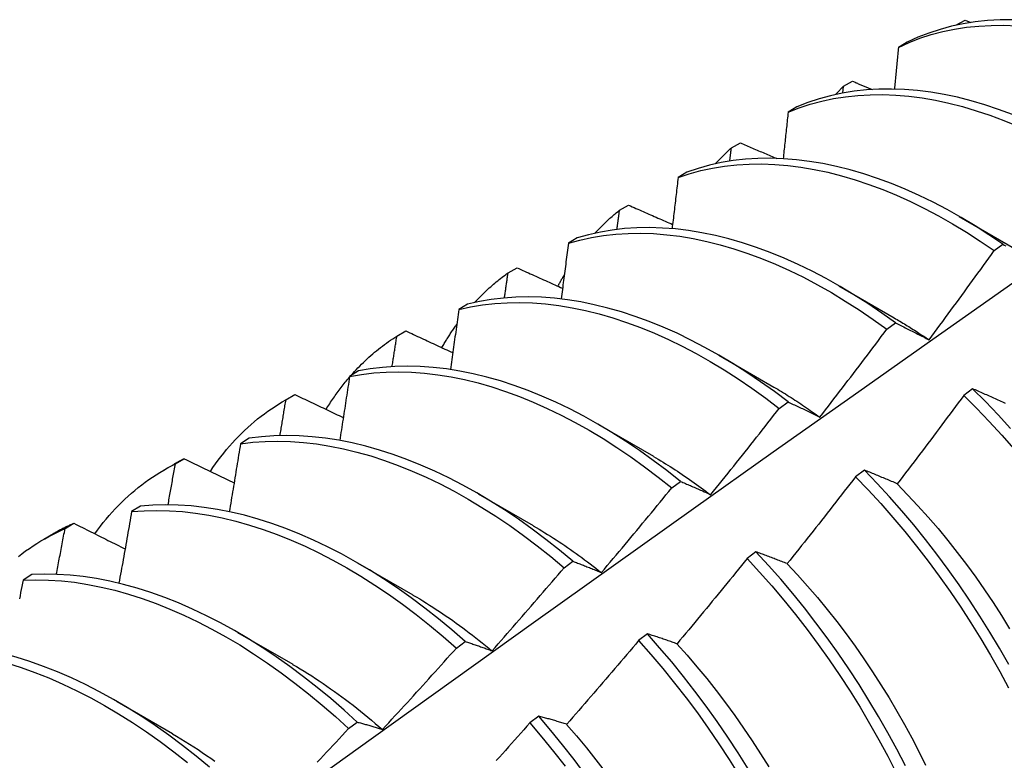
# Model space of a CAD drawing. Header units: inches. Extents: x 23 to 609, y 66 to 286.
# Tile 140 of 178: x 565.402 to 565.687, y 229.36 to 229.574. Entities that reach past the tile are written whole.
import ezdxf

# ---------------------------------------------------------------- set-up
doc = ezdxf.new("R2010")
doc.units = ezdxf.units.IN
doc.header["$MEASUREMENT"] = 0
doc.layers.add('Visible Edges(ANSI)', color=7, linetype='Continuous', lineweight=25)

msp = doc.modelspace()

# ---------------------------------------------------------------- linework, layer by layer
at = {"layer": 'Visible Edges(ANSI)'}
for p, q in [((565.67316, 229.57254), (565.67323, 229.57261)), ((565.67322, 229.57255), (565.67323, 229.57261)), ((565.67323, 229.57261), (565.67586, 229.57403)), ((565.67586, 229.57403), (565.67756, 229.57335)), ((565.65915, 229.56765), (565.65657, 229.56614)), ((565.64047, 229.55293), (565.64069, 229.5549)), ((565.64069, 229.5549), (565.64332, 229.55634)), ((565.62724, 229.54894), (565.62467, 229.54742)), ((565.60825, 229.53706), (565.61087, 229.53851)), ((565.59541, 229.53008), (565.59284, 229.52855)), ((565.5759, 229.51908), (565.57851, 229.52054)), ((565.67419, 229.51726), (565.69014, 229.50803)), ((565.56365, 229.51107), (565.56109, 229.50952)), ((565.68427, 229.50738), (565.68677, 229.50921)), ((565.54365, 229.50096), (565.54625, 229.50243)), ((565.63939, 229.49722), (565.65534, 229.48799)), ((565.53196, 229.4919), (565.52941, 229.49035)), ((565.51148, 229.48269), (565.51408, 229.48417)), ((565.65321, 229.48464), (565.65572, 229.48648)), ((565.60459, 229.47718), (565.62054, 229.46795)), ((565.50035, 229.47259), (565.49779, 229.47102)), ((565.67803, 229.46744), (565.6755, 229.46554)), ((565.47893, 229.46401), (565.48174, 229.46563)), ((565.4794, 229.46428), (565.48199, 229.46577)), ((565.48199, 229.46577), (565.48174, 229.46563)), ((565.62213, 229.46178), (565.62464, 229.46363)), ((565.56979, 229.45714), (565.58574, 229.44791)), ((565.46879, 229.45312), (565.46625, 229.45154)), ((565.44741, 229.44572), (565.44999, 229.44723)), ((565.44413, 229.44397), (565.44694, 229.44559)), ((565.64673, 229.44392), (565.64419, 229.44201)), ((565.59102, 229.4388), (565.59354, 229.44066)), ((565.53499, 229.4371), (565.55094, 229.42787)), ((565.4373, 229.4335), (565.43476, 229.43191)), ((565.41549, 229.42702), (565.41807, 229.42854)), ((565.40933, 229.42393), (565.41214, 229.42555)), ((565.61537, 229.42029), (565.61284, 229.41838)), ((565.50019, 229.41706), (565.51614, 229.40783)), ((565.55989, 229.4157), (565.5624, 229.41757)), ((565.40587, 229.41373), (565.40333, 229.41212)), ((565.4654, 229.39702), (565.48135, 229.38779)), ((565.58397, 229.39658), (565.58143, 229.39466)), ((565.52871, 229.39249), (565.53123, 229.39437)), ((565.4306, 229.37698), (565.44655, 229.36776)), ((565.55251, 229.37278), (565.54996, 229.37085)), ((565.4975, 229.36918), (565.50003, 229.37107))]:
    msp.add_line(p, q, dxfattribs=at)
at = {"layer": 'Visible Edges(ANSI)', "flags": 128}
for points in [[(565.65657, 229.56614), (565.65965, 229.56754), (565.66282, 229.56876), (565.66607, 229.56982), (565.6694, 229.5707), (565.6728, 229.57141), (565.67628, 229.57195), (565.67983, 229.57231), (565.68344, 229.5725), (565.68711, 229.57252), (565.69084, 229.57236)], [(565.68964, 229.57415), (565.68598, 229.57412), (565.68237, 229.57391), (565.67883, 229.57353), (565.67536, 229.57298), (565.67195, 229.57226), (565.66863, 229.57136), (565.66539, 229.57029), (565.66223, 229.56906), (565.65915, 229.56765)], [(565.65657, 229.56614), (565.65653, 229.56564), (565.65648, 229.56514), (565.65643, 229.56464), (565.65638, 229.56414), (565.65634, 229.56364), (565.65629, 229.56314), (565.65624, 229.56263), (565.65619, 229.56213), (565.65615, 229.56163), (565.6561, 229.56113), (565.65605, 229.56063), (565.656, 229.56013), (565.65595, 229.55962), (565.65591, 229.55912), (565.65586, 229.55862), (565.65581, 229.55812), (565.65576, 229.55761), (565.65571, 229.55711), (565.65566, 229.55661), (565.65561, 229.55611), (565.65557, 229.5556), (565.65552, 229.5551), (565.65547, 229.5546), (565.65542, 229.5541)], [(565.63836, 229.5525), (565.63846, 229.5526), (565.63855, 229.5527), (565.63865, 229.55281), (565.63874, 229.55291), (565.63884, 229.55301), (565.63893, 229.55311), (565.63903, 229.55321), (565.63913, 229.55331), (565.63922, 229.55342), (565.63932, 229.55352), (565.63942, 229.55362), (565.63951, 229.55372), (565.63961, 229.55382), (565.63971, 229.55392), (565.63981, 229.55402), (565.6399, 229.55412), (565.64, 229.55422), (565.6401, 229.55431), (565.6402, 229.55441), (565.6403, 229.55451), (565.64039, 229.55461), (565.64049, 229.55471), (565.64059, 229.55481), (565.64069, 229.5549)], [(565.64332, 229.55634), (565.64355, 229.55624), (565.64379, 229.55614), (565.64403, 229.55604), (565.64427, 229.55594), (565.6445, 229.55585), (565.64474, 229.55575), (565.64498, 229.55565), (565.64522, 229.55555), (565.64546, 229.55545), (565.64569, 229.55535), (565.64593, 229.55525), (565.64617, 229.55516), (565.64641, 229.55506), (565.64664, 229.55496), (565.64688, 229.55486), (565.64712, 229.55476), (565.64736, 229.55466), (565.6476, 229.55457), (565.64784, 229.55447), (565.64807, 229.55437), (565.64831, 229.55427), (565.64855, 229.55417), (565.64879, 229.55407), (565.64903, 229.55398)], [(565.62467, 229.54742), (565.62783, 229.54865), (565.63107, 229.54972), (565.6344, 229.55061), (565.6378, 229.55133), (565.64128, 229.55188), (565.64482, 229.55226), (565.64843, 229.55246), (565.65209, 229.55249), (565.65582, 229.55234), (565.65959, 229.55202), (565.66341, 229.55153), (565.66728, 229.55086), (565.67118, 229.55002), (565.67511, 229.54902), (565.67908, 229.54784), (565.68307, 229.5465), (565.68708, 229.54499), (565.6911, 229.54332)], [(565.68958, 229.54673), (565.68558, 229.54823), (565.68159, 229.54956), (565.67762, 229.55072), (565.67369, 229.55171), (565.66979, 229.55254), (565.66593, 229.55319), (565.66211, 229.55367), (565.65834, 229.55398), (565.65462, 229.55411), (565.65096, 229.55407), (565.64736, 229.55385), (565.64382, 229.55347), (565.64035, 229.5529), (565.63696, 229.55217), (565.63364, 229.55126), (565.6304, 229.55019), (565.62724, 229.54894)], [(565.62467, 229.54742), (565.62461, 229.54686), (565.62455, 229.5463), (565.62449, 229.54574), (565.62443, 229.54518), (565.62437, 229.54462), (565.62432, 229.54406), (565.62426, 229.5435), (565.6242, 229.54294), (565.62414, 229.54238), (565.62408, 229.54182), (565.62402, 229.54126), (565.62396, 229.54069), (565.6239, 229.54013), (565.62384, 229.53957), (565.62378, 229.53901), (565.62372, 229.53845), (565.62366, 229.53789), (565.6236, 229.53733), (565.62354, 229.53676), (565.62348, 229.5362), (565.62342, 229.53564), (565.62336, 229.53508), (565.62329, 229.53452), (565.62323, 229.53395)], [(565.61087, 229.53851), (565.6113, 229.53832), (565.61174, 229.53813), (565.61218, 229.53795), (565.61261, 229.53776), (565.61305, 229.53757), (565.61349, 229.53739), (565.61392, 229.5372), (565.61436, 229.53701), (565.6148, 229.53683), (565.61523, 229.53664), (565.61567, 229.53646), (565.61611, 229.53627), (565.61655, 229.53608), (565.61698, 229.5359), (565.61742, 229.53571), (565.61786, 229.53552), (565.6183, 229.53534), (565.61873, 229.53515), (565.61917, 229.53497), (565.61961, 229.53478), (565.62005, 229.53459), (565.62049, 229.53441), (565.62093, 229.53422), (565.62136, 229.53404)], [(565.60356, 229.53246), (565.60375, 229.53266), (565.60394, 229.53286), (565.60413, 229.53306), (565.60432, 229.53326), (565.60451, 229.53346), (565.6047, 229.53366), (565.60489, 229.53386), (565.60508, 229.53405), (565.60527, 229.53425), (565.60547, 229.53444), (565.60566, 229.53464), (565.60586, 229.53483), (565.60605, 229.53502), (565.60625, 229.53521), (565.60645, 229.5354), (565.60664, 229.53559), (565.60684, 229.53578), (565.60704, 229.53596), (565.60724, 229.53615), (565.60744, 229.53633), (565.60764, 229.53652), (565.60785, 229.5367), (565.60805, 229.53688), (565.60825, 229.53706)], [(565.60779, 229.53325), (565.60781, 229.53341), (565.60783, 229.53357), (565.60785, 229.53373), (565.60787, 229.53388), (565.60789, 229.53404), (565.60791, 229.5342), (565.60792, 229.53436), (565.60794, 229.53452), (565.60796, 229.53468), (565.60798, 229.53484), (565.608, 229.535), (565.60802, 229.53515), (565.60804, 229.53531), (565.60806, 229.53547), (565.60808, 229.53563), (565.6081, 229.53579), (565.60812, 229.53595), (565.60814, 229.53611), (565.60816, 229.53627), (565.60817, 229.53643), (565.60819, 229.53658), (565.60821, 229.53674), (565.60823, 229.5369), (565.60825, 229.53706)], [(565.59284, 229.52855), (565.59608, 229.52962), (565.5994, 229.53053), (565.6028, 229.53126), (565.60627, 229.53182), (565.60981, 229.5322), (565.61341, 229.53241), (565.61707, 229.53245), (565.62079, 229.53231), (565.62457, 229.532), (565.62838, 229.53152), (565.63225, 229.53087), (565.63615, 229.53004), (565.64008, 229.52904), (565.64404, 229.52788), (565.64803, 229.52654), (565.65204, 229.52505), (565.65606, 229.52338), (565.6601, 229.52156), (565.66414, 229.51958), (565.66818, 229.51744), (565.67222, 229.51515), (565.67625, 229.5127), (565.68027, 229.51011), (565.68427, 229.50738)], [(565.68677, 229.50921), (565.68277, 229.51193), (565.67875, 229.51451), (565.67472, 229.51695), (565.67069, 229.51923), (565.66664, 229.52135), (565.6626, 229.52332), (565.65857, 229.52514), (565.65455, 229.52678), (565.65054, 229.52827), (565.64655, 229.52959), (565.64259, 229.53074), (565.63866, 229.53173), (565.63476, 229.53254), (565.6309, 229.53318), (565.62709, 229.53365), (565.62332, 229.53395), (565.61961, 229.53407), (565.61595, 229.53402), (565.61235, 229.5338), (565.60882, 229.5334), (565.60535, 229.53283), (565.60196, 229.53208), (565.59864, 229.53117), (565.59541, 229.53008)], [(565.59284, 229.52855), (565.59277, 229.52793), (565.5927, 229.52731), (565.59263, 229.5267), (565.59256, 229.52608), (565.59248, 229.52546), (565.59241, 229.52485), (565.59234, 229.52423), (565.59227, 229.52361), (565.5922, 229.523), (565.59212, 229.52238), (565.59205, 229.52176), (565.59198, 229.52114), (565.59191, 229.52053), (565.59183, 229.51991), (565.59176, 229.51929), (565.59169, 229.51867), (565.59161, 229.51806), (565.59154, 229.51744), (565.59147, 229.51682), (565.59139, 229.5162), (565.59132, 229.51558), (565.59125, 229.51496), (565.59117, 229.51434), (565.5911, 229.51373)], [(565.56876, 229.51242), (565.56904, 229.51272), (565.56933, 229.51302), (565.56961, 229.51332), (565.56989, 229.51362), (565.57018, 229.51391), (565.57047, 229.5142), (565.57076, 229.51449), (565.57105, 229.51478), (565.57134, 229.51506), (565.57163, 229.51535), (565.57193, 229.51563), (565.57223, 229.51591), (565.57252, 229.51618), (565.57282, 229.51646), (565.57312, 229.51673), (565.57343, 229.517), (565.57373, 229.51727), (565.57404, 229.51753), (565.57435, 229.5178), (565.57465, 229.51806), (565.57496, 229.51832), (565.57528, 229.51857), (565.57559, 229.51883), (565.5759, 229.51908)], [(565.57517, 229.51351), (565.5752, 229.51374), (565.57523, 229.51397), (565.57526, 229.51421), (565.57529, 229.51444), (565.57532, 229.51467), (565.57536, 229.5149), (565.57539, 229.51513), (565.57542, 229.51537), (565.57545, 229.5156), (565.57548, 229.51583), (565.57551, 229.51606), (565.57554, 229.5163), (565.57557, 229.51653), (565.5756, 229.51676), (565.57563, 229.51699), (565.57566, 229.51722), (565.57569, 229.51746), (565.57572, 229.51769), (565.57575, 229.51792), (565.57578, 229.51815), (565.57581, 229.51838), (565.57584, 229.51861), (565.57587, 229.51885), (565.5759, 229.51908)], [(565.57851, 229.52054), (565.57904, 229.5203), (565.57957, 229.52007), (565.5801, 229.51984), (565.58063, 229.5196), (565.58116, 229.51937), (565.58169, 229.51914), (565.58222, 229.51891), (565.58275, 229.51867), (565.58328, 229.51844), (565.58381, 229.51821), (565.58434, 229.51797), (565.58487, 229.51774), (565.5854, 229.51751), (565.58593, 229.51728), (565.58646, 229.51704), (565.58699, 229.51681), (565.58752, 229.51658), (565.58805, 229.51635), (565.58859, 229.51612), (565.58912, 229.51588), (565.58965, 229.51565), (565.59018, 229.51542), (565.59071, 229.51519), (565.59125, 229.51495)], [(565.56109, 229.50952), (565.5644, 229.51044), (565.5678, 229.51118), (565.57126, 229.51175), (565.5748, 229.51214), (565.5784, 229.51237), (565.58206, 229.51241), (565.58577, 229.51229), (565.58954, 229.51199), (565.59336, 229.51152), (565.59722, 229.51087), (565.60112, 229.51005), (565.60505, 229.50907), (565.60901, 229.50791), (565.613, 229.50659), (565.617, 229.5051), (565.62103, 229.50345), (565.62506, 229.50163), (565.6291, 229.49966), (565.63314, 229.49753), (565.63718, 229.49525), (565.64121, 229.49281), (565.64523, 229.49023), (565.64923, 229.48751), (565.65321, 229.48464)], [(565.65572, 229.48648), (565.65174, 229.48934), (565.64774, 229.49205), (565.64372, 229.49462), (565.63969, 229.49705), (565.63565, 229.49932), (565.6316, 229.50144), (565.62757, 229.5034), (565.62353, 229.5052), (565.61951, 229.50684), (565.6155, 229.50831), (565.61152, 229.50962), (565.60756, 229.51077), (565.60363, 229.51174), (565.59973, 229.51254), (565.59588, 229.51318), (565.59207, 229.51364), (565.5883, 229.51392), (565.58459, 229.51404), (565.58093, 229.51397), (565.57734, 229.51374), (565.57381, 229.51333), (565.57035, 229.51275), (565.56696, 229.51199), (565.56365, 229.51107)], [(565.56109, 229.50952), (565.561, 229.50885), (565.56092, 229.50818), (565.56083, 229.50751), (565.56075, 229.50684), (565.56066, 229.50617), (565.56058, 229.5055), (565.56049, 229.50483), (565.56041, 229.50416), (565.56032, 229.50349), (565.56023, 229.50282), (565.56015, 229.50215), (565.56006, 229.50148), (565.55997, 229.5008), (565.55989, 229.50013), (565.5598, 229.49946), (565.55971, 229.49879), (565.55963, 229.49812), (565.55954, 229.49744), (565.55945, 229.49677), (565.55936, 229.4961), (565.55927, 229.49543), (565.55919, 229.49475), (565.5591, 229.49408), (565.55901, 229.49341)], [(565.66543, 229.48159), (565.66623, 229.48265), (565.66702, 229.48372), (565.66782, 229.48479), (565.66861, 229.48586), (565.6694, 229.48693), (565.67019, 229.488), (565.67098, 229.48907), (565.67177, 229.49014), (565.67255, 229.49121), (565.67334, 229.49229), (565.67413, 229.49336), (565.67491, 229.49444), (565.6757, 229.49551), (565.67648, 229.49659), (565.67726, 229.49766), (565.67804, 229.49874), (565.67882, 229.49982), (565.6796, 229.5009), (565.68038, 229.50197), (565.68116, 229.50305), (565.68194, 229.50413), (565.68272, 229.50521), (565.68349, 229.5063), (565.68427, 229.50738)], [(565.68677, 229.50921), (565.68719, 229.509), (565.68761, 229.50878)], [(565.53397, 229.49238), (565.53434, 229.49278), (565.53471, 229.49318), (565.53509, 229.49357), (565.53547, 229.49396), (565.53586, 229.49435), (565.53624, 229.49473), (565.53663, 229.49511), (565.53702, 229.49549), (565.53742, 229.49586), (565.53782, 229.49623), (565.53821, 229.49659), (565.53862, 229.49695), (565.53902, 229.49731), (565.53943, 229.49766), (565.53984, 229.498), (565.54025, 229.49835), (565.54067, 229.49869), (565.54109, 229.49902), (565.54151, 229.49936), (565.54193, 229.49968), (565.54236, 229.50001), (565.54279, 229.50033), (565.54322, 229.50064), (565.54365, 229.50096)], [(565.54261, 229.49371), (565.54266, 229.49401), (565.5427, 229.49431), (565.54274, 229.49461), (565.54279, 229.49492), (565.54283, 229.49522), (565.54287, 229.49552), (565.54292, 229.49582), (565.54296, 229.49612), (565.543, 229.49643), (565.54305, 229.49673), (565.54309, 229.49703), (565.54313, 229.49733), (565.54318, 229.49764), (565.54322, 229.49794), (565.54326, 229.49824), (565.54331, 229.49854), (565.54335, 229.49884), (565.54339, 229.49915), (565.54344, 229.49945), (565.54348, 229.49975), (565.54352, 229.50005), (565.54356, 229.50035), (565.54361, 229.50065), (565.54365, 229.50096)], [(565.54625, 229.50243), (565.5468, 229.50218), (565.54735, 229.50193), (565.54789, 229.50168), (565.54844, 229.50143), (565.54899, 229.50119), (565.54953, 229.50094), (565.55008, 229.50069), (565.55063, 229.50044), (565.55118, 229.5002), (565.55172, 229.49995), (565.55227, 229.4997), (565.55282, 229.49945), (565.55337, 229.49921), (565.55392, 229.49896), (565.55447, 229.49871), (565.55502, 229.49847), (565.55556, 229.49822), (565.55611, 229.49797), (565.55666, 229.49772), (565.55721, 229.49748), (565.55776, 229.49723), (565.55831, 229.49698), (565.55886, 229.49674), (565.55941, 229.49649)], [(565.24845, 229.1811), (565.27187, 229.19817), (565.29527, 229.21521), (565.31864, 229.23221), (565.34198, 229.24917), (565.36529, 229.26609), (565.38858, 229.28297), (565.41185, 229.2998), (565.4351, 229.31659), (565.45832, 229.33334), (565.48152, 229.35003), (565.5047, 229.36669), (565.52787, 229.38329), (565.55102, 229.39984), (565.57416, 229.41634), (565.59728, 229.43279), (565.62039, 229.44919), (565.64349, 229.46553), (565.66657, 229.48182), (565.68965, 229.49805)], [(565.55808, 229.49709), (565.55815, 229.49723), (565.55823, 229.49737), (565.5583, 229.49751), (565.55838, 229.49765), (565.55845, 229.49779), (565.55853, 229.49793), (565.5586, 229.49807), (565.55868, 229.49821), (565.55876, 229.49835), (565.55883, 229.49849), (565.55891, 229.49863), (565.55898, 229.49876), (565.55906, 229.4989), (565.55914, 229.49904), (565.55922, 229.49918), (565.55929, 229.49931), (565.55937, 229.49945), (565.55945, 229.49959), (565.55953, 229.49972), (565.55961, 229.49986), (565.55968, 229.5), (565.55976, 229.50013), (565.55984, 229.50027), (565.55992, 229.5004)], [(565.52941, 229.49035), (565.5328, 229.4911), (565.53626, 229.49168), (565.53979, 229.49209), (565.54338, 229.49232), (565.54704, 229.49238), (565.55075, 229.49226), (565.55452, 229.49197), (565.55833, 229.49151), (565.56219, 229.49087), (565.56608, 229.49007), (565.57001, 229.48909), (565.57397, 229.48795), (565.57796, 229.48663), (565.58197, 229.48515), (565.58599, 229.48351), (565.59002, 229.48171), (565.59406, 229.47974), (565.5981, 229.47762), (565.60214, 229.47535), (565.60617, 229.47292), (565.61019, 229.47035), (565.6142, 229.46763), (565.61818, 229.46477), (565.62213, 229.46178)], [(565.62464, 229.46363), (565.62069, 229.46661), (565.6167, 229.46946), (565.6127, 229.47217), (565.60868, 229.47473), (565.60465, 229.47715), (565.60061, 229.47941), (565.59657, 229.48152), (565.59253, 229.48347), (565.58849, 229.48526), (565.58447, 229.48689), (565.58047, 229.48836), (565.57648, 229.48966), (565.57253, 229.49079), (565.5686, 229.49175), (565.56471, 229.49255), (565.56085, 229.49317), (565.55704, 229.49362), (565.55328, 229.49389), (565.54957, 229.494), (565.54592, 229.49393), (565.54233, 229.49368), (565.5388, 229.49326), (565.53535, 229.49267), (565.53196, 229.4919)], [(565.52941, 229.49035), (565.52931, 229.48963), (565.52921, 229.48891), (565.52911, 229.48818), (565.52901, 229.48746), (565.52891, 229.48674), (565.52881, 229.48602), (565.52871, 229.4853), (565.52861, 229.48457), (565.5285, 229.48385), (565.5284, 229.48313), (565.5283, 229.48241), (565.5282, 229.48168), (565.5281, 229.48096), (565.528, 229.48024), (565.52789, 229.47951), (565.52779, 229.47879), (565.52769, 229.47807), (565.52759, 229.47734), (565.52748, 229.47662), (565.52738, 229.4759), (565.52728, 229.47517), (565.52717, 229.47445), (565.52707, 229.47372), (565.52696, 229.473)], [(565.65534, 229.48794), (565.65577, 229.4877), (565.65619, 229.48745), (565.65661, 229.48721), (565.65703, 229.48696), (565.65746, 229.4867), (565.65788, 229.48645), (565.6583, 229.4862), (565.65872, 229.48594), (565.65914, 229.48568), (565.65956, 229.48542), (565.65998, 229.48515), (565.6604, 229.48489), (565.66083, 229.48462), (565.66125, 229.48435), (565.66167, 229.48408), (565.66209, 229.48381), (565.66251, 229.48354), (565.66292, 229.48326), (565.66334, 229.48298), (565.66376, 229.4827), (565.66418, 229.48242), (565.6646, 229.48214), (565.66502, 229.48186), (565.66544, 229.48157)], [(565.51408, 229.48417), (565.51464, 229.48391), (565.51521, 229.48365), (565.51577, 229.48338), (565.51634, 229.48312), (565.5169, 229.48286), (565.51746, 229.4826), (565.51803, 229.48233), (565.51859, 229.48207), (565.51916, 229.48181), (565.51973, 229.48155), (565.52029, 229.48129), (565.52086, 229.48102), (565.52142, 229.48076), (565.52199, 229.4805), (565.52256, 229.48024), (565.52312, 229.47997), (565.52369, 229.47971), (565.52426, 229.47945), (565.52482, 229.47919), (565.52539, 229.47893), (565.52596, 229.47866), (565.52653, 229.4784), (565.52709, 229.47814), (565.52766, 229.47788)], [(565.52452, 229.47933), (565.52469, 229.47962), (565.52486, 229.47991), (565.52503, 229.4802), (565.5252, 229.48049), (565.52537, 229.48078), (565.52554, 229.48107), (565.52571, 229.48135), (565.52589, 229.48164), (565.52606, 229.48192), (565.52624, 229.4822), (565.52642, 229.48248), (565.52659, 229.48276), (565.52677, 229.48304), (565.52695, 229.48332), (565.52713, 229.4836), (565.52732, 229.48387), (565.5275, 229.48415), (565.52768, 229.48442), (565.52787, 229.48469), (565.52805, 229.48496), (565.52824, 229.48523), (565.52843, 229.4855), (565.52862, 229.48576), (565.52881, 229.48603)], [(565.63386, 229.45926), (565.63468, 229.46031), (565.63549, 229.46136), (565.63631, 229.46241), (565.63712, 229.46346), (565.63793, 229.46452), (565.63874, 229.46557), (565.63956, 229.46662), (565.64037, 229.46768), (565.64117, 229.46873), (565.64198, 229.46979), (565.64279, 229.47084), (565.6436, 229.4719), (565.6444, 229.47296), (565.64521, 229.47402), (565.64601, 229.47508), (565.64681, 229.47614), (565.64762, 229.4772), (565.64842, 229.47826), (565.64922, 229.47932), (565.65002, 229.48038), (565.65082, 229.48144), (565.65162, 229.48251), (565.65241, 229.48357), (565.65321, 229.48464)], [(565.65572, 229.48648), (565.65612, 229.48629), (565.65651, 229.48609), (565.65691, 229.4859), (565.65731, 229.4857), (565.65771, 229.4855), (565.65811, 229.4853), (565.65851, 229.4851), (565.65891, 229.48491), (565.65931, 229.4847), (565.65972, 229.4845), (565.66012, 229.4843), (565.66052, 229.4841), (565.66093, 229.48389), (565.66133, 229.48369), (565.66174, 229.48348), (565.66215, 229.48327), (565.66256, 229.48307), (565.66297, 229.48286), (565.66338, 229.48265), (565.66379, 229.48244), (565.6642, 229.48223), (565.66461, 229.48201), (565.66502, 229.4818), (565.66543, 229.48159)], [(565.49821, 229.47128), (565.49871, 229.47184), (565.49921, 229.47239), (565.49972, 229.47293), (565.50023, 229.47347), (565.50075, 229.474), (565.50127, 229.47452), (565.50179, 229.47504), (565.50233, 229.47554), (565.50286, 229.47605), (565.5034, 229.47654), (565.50395, 229.47703), (565.5045, 229.47751), (565.50506, 229.47798), (565.50562, 229.47844), (565.50618, 229.4789), (565.50675, 229.47935), (565.50733, 229.4798), (565.50791, 229.48023), (565.50849, 229.48066), (565.50908, 229.48108), (565.50968, 229.48149), (565.51027, 229.4819), (565.51088, 229.4823), (565.51148, 229.48269)], [(565.51012, 229.47384), (565.51017, 229.47421), (565.51023, 229.47457), (565.51029, 229.47494), (565.51035, 229.47531), (565.5104, 229.47568), (565.51046, 229.47605), (565.51052, 229.47642), (565.51058, 229.47679), (565.51063, 229.47716), (565.51069, 229.47753), (565.51075, 229.4779), (565.5108, 229.47827), (565.51086, 229.47863), (565.51092, 229.479), (565.51098, 229.47937), (565.51103, 229.47974), (565.51109, 229.48011), (565.51115, 229.48048), (565.5112, 229.48085), (565.51126, 229.48122), (565.51132, 229.48159), (565.51137, 229.48195), (565.51143, 229.48232), (565.51148, 229.48269)], [(565.49779, 229.47102), (565.50125, 229.47161), (565.50478, 229.47203), (565.50837, 229.47227), (565.51202, 229.47234), (565.51573, 229.47223), (565.5195, 229.47195), (565.52331, 229.4715), (565.52716, 229.47088), (565.53105, 229.47008), (565.53498, 229.46912), (565.53894, 229.46798), (565.54292, 229.46668), (565.54693, 229.46521), (565.55095, 229.46357), (565.55498, 229.46178), (565.55902, 229.45983), (565.56307, 229.45771), (565.5671, 229.45545), (565.57114, 229.45303), (565.57516, 229.45047), (565.57916, 229.44776), (565.58314, 229.44491), (565.5871, 229.44192), (565.59102, 229.4388)], [(565.59354, 229.44066), (565.58961, 229.44377), (565.58565, 229.44675), (565.58167, 229.44959), (565.57766, 229.45229), (565.57364, 229.45484), (565.56961, 229.45725), (565.56557, 229.4595), (565.56153, 229.4616), (565.55749, 229.46354), (565.55346, 229.46532), (565.54944, 229.46694), (565.54543, 229.4684), (565.54145, 229.46969), (565.53749, 229.47081), (565.53357, 229.47177), (565.52968, 229.47255), (565.52583, 229.47316), (565.52202, 229.4736), (565.51826, 229.47387), (565.51455, 229.47396), (565.51091, 229.47388), (565.50732, 229.47362), (565.5038, 229.47319), (565.50035, 229.47259)], [(565.49102, 229.46148), (565.49127, 229.46189), (565.49153, 229.46231), (565.49179, 229.46272), (565.49205, 229.46312), (565.49232, 229.46353), (565.49259, 229.46393), (565.49286, 229.46433), (565.49313, 229.46473), (565.4934, 229.46513), (565.49368, 229.46552), (565.49395, 229.46591), (565.49423, 229.4663), (565.49451, 229.46669), (565.4948, 229.46707), (565.49509, 229.46745), (565.49537, 229.46783), (565.49566, 229.4682), (565.49596, 229.46857), (565.49625, 229.46894), (565.49655, 229.46931), (565.49685, 229.46967), (565.49715, 229.47004), (565.49745, 229.47039), (565.49775, 229.47075)], [(565.49779, 229.47102), (565.49768, 229.47025), (565.49756, 229.46948), (565.49745, 229.46871), (565.49733, 229.46794), (565.49721, 229.46717), (565.4971, 229.4664), (565.49698, 229.46563), (565.49686, 229.46486), (565.49675, 229.46408), (565.49663, 229.46331), (565.49651, 229.46254), (565.49639, 229.46177), (565.49628, 229.461), (565.49616, 229.46023), (565.49604, 229.45945), (565.49592, 229.45868), (565.4958, 229.45791), (565.49568, 229.45714), (565.49556, 229.45636), (565.49544, 229.45559), (565.49532, 229.45482), (565.4952, 229.45404), (565.49508, 229.45327), (565.49496, 229.4525)], [(565.62054, 229.46794), (565.62109, 229.46761), (565.62165, 229.46728), (565.62221, 229.46695), (565.62277, 229.46662), (565.62332, 229.46628), (565.62388, 229.46594), (565.62444, 229.46559), (565.62499, 229.46524), (565.62555, 229.46489), (565.62611, 229.46454), (565.62666, 229.46418), (565.62722, 229.46382), (565.62777, 229.46345), (565.62833, 229.46308), (565.62888, 229.46271), (565.62943, 229.46234), (565.62999, 229.46196), (565.63054, 229.46158), (565.63109, 229.4612), (565.63164, 229.46081), (565.63219, 229.46042), (565.63274, 229.46003), (565.63329, 229.45963), (565.63384, 229.45923)], [(565.6876, 229.46317), (565.68718, 229.46336), (565.68675, 229.46356), (565.68633, 229.46375), (565.68591, 229.46394), (565.68548, 229.46413), (565.68506, 229.46432), (565.68464, 229.46451), (565.68422, 229.4647), (565.6838, 229.46489), (565.68339, 229.46508), (565.68297, 229.46526), (565.68255, 229.46545), (565.68214, 229.46564), (565.68172, 229.46582), (565.68131, 229.466), (565.6809, 229.46618), (565.68048, 229.46637), (565.68007, 229.46655), (565.67966, 229.46673), (565.67925, 229.46691), (565.67884, 229.46709), (565.67843, 229.46726), (565.67803, 229.46744)], [(565.689, 229.45599), (565.6854, 229.45991), (565.68174, 229.46373), (565.67803, 229.46744)], [(565.45755, 229.44354), (565.45829, 229.44464), (565.45904, 229.44571), (565.45981, 229.44677), (565.4606, 229.44781), (565.4614, 229.44884), (565.46221, 229.44984), (565.46305, 229.45082), (565.46389, 229.45178), (565.46475, 229.45272), (565.46563, 229.45364), (565.46652, 229.45453), (565.46743, 229.45541), (565.46835, 229.45627), (565.46929, 229.45711), (565.47024, 229.45792), (565.4712, 229.45871), (565.47218, 229.45949), (565.47317, 229.46024), (565.47418, 229.46097), (565.4752, 229.46167), (565.47623, 229.46236), (565.47727, 229.46302), (565.47833, 229.46366), (565.4794, 229.46428)], [(565.47768, 229.45389), (565.47775, 229.45433), (565.47782, 229.45476), (565.47789, 229.45519), (565.47797, 229.45563), (565.47804, 229.45606), (565.47811, 229.45649), (565.47819, 229.45693), (565.47826, 229.45736), (565.47833, 229.45779), (565.4784, 229.45823), (565.47847, 229.45866), (565.47855, 229.45909), (565.47862, 229.45952), (565.47869, 229.45996), (565.47876, 229.46039), (565.47883, 229.46082), (565.47891, 229.46125), (565.47898, 229.46169), (565.47905, 229.46212), (565.47912, 229.46255), (565.47919, 229.46298), (565.47926, 229.46342), (565.47933, 229.46385), (565.4794, 229.46428)], [(565.48199, 229.46577), (565.48257, 229.4655), (565.48316, 229.46522), (565.48374, 229.46494), (565.48432, 229.46466), (565.4849, 229.46439), (565.48548, 229.46411), (565.48606, 229.46383), (565.48664, 229.46355), (565.48723, 229.46328), (565.48781, 229.463), (565.48839, 229.46272), (565.48897, 229.46245), (565.48956, 229.46217), (565.49014, 229.46189), (565.49073, 229.46161), (565.49131, 229.46134), (565.49189, 229.46106), (565.49248, 229.46078), (565.49306, 229.46051), (565.49365, 229.46023), (565.49423, 229.45995), (565.49482, 229.45968), (565.4954, 229.4594), (565.49599, 229.45912)], [(565.6755, 229.46554), (565.67471, 229.46447), (565.67391, 229.4634), (565.67312, 229.46232), (565.67232, 229.46125), (565.67153, 229.46018), (565.67073, 229.45911), (565.66993, 229.45804), (565.66913, 229.45697), (565.66833, 229.45591), (565.66753, 229.45484), (565.66673, 229.45377), (565.66593, 229.45271), (565.66513, 229.45164), (565.66432, 229.45058), (565.66352, 229.44951), (565.66271, 229.44845), (565.66191, 229.44739), (565.6611, 229.44632), (565.66029, 229.44526), (565.65948, 229.4442), (565.65867, 229.44314), (565.65786, 229.44208), (565.65705, 229.44102), (565.65624, 229.43997)], [(565.6755, 229.46554), (565.67921, 229.46183), (565.68287, 229.458), (565.68646, 229.45407), (565.68999, 229.45004)], [(565.60227, 229.43683), (565.60311, 229.43786), (565.60394, 229.4389), (565.60478, 229.43993), (565.60561, 229.44096), (565.60645, 229.442), (565.60728, 229.44303), (565.60811, 229.44407), (565.60894, 229.4451), (565.60977, 229.44614), (565.6106, 229.44718), (565.61143, 229.44821), (565.61226, 229.44925), (565.61309, 229.45029), (565.61391, 229.45133), (565.61474, 229.45237), (565.61556, 229.45342), (565.61639, 229.45446), (565.61721, 229.4555), (565.61803, 229.45655), (565.61885, 229.45759), (565.61967, 229.45864), (565.62049, 229.45968), (565.62131, 229.46073), (565.62213, 229.46178)], [(565.62464, 229.46363), (565.62502, 229.46346), (565.62539, 229.46328), (565.62577, 229.46311), (565.62615, 229.46294), (565.62653, 229.46276), (565.62691, 229.46258), (565.62729, 229.46241), (565.62767, 229.46223), (565.62805, 229.46205), (565.62843, 229.46187), (565.62882, 229.46169), (565.6292, 229.46151), (565.62958, 229.46133), (565.62997, 229.46114), (565.63036, 229.46096), (565.63074, 229.46077), (565.63113, 229.46059), (565.63152, 229.4604), (565.63191, 229.46021), (565.6323, 229.46003), (565.63269, 229.45984), (565.63308, 229.45965), (565.63347, 229.45945), (565.63386, 229.45926)], [(565.5624, 229.41757), (565.55851, 229.42081), (565.55458, 229.42391), (565.55062, 229.42688), (565.54663, 229.42971), (565.54263, 229.4324), (565.5386, 229.43495), (565.53457, 229.43734), (565.53053, 229.43959), (565.52649, 229.44168), (565.52245, 229.44361), (565.51842, 229.44538), (565.5144, 229.447), (565.5104, 229.44844), (565.50642, 229.44972), (565.50246, 229.45084), (565.49854, 229.45178), (565.49465, 229.45255), (565.4908, 229.45315), (565.487, 229.45358), (565.48324, 229.45384), (565.47954, 229.45392), (565.47589, 229.45383), (565.47231, 229.45356), (565.46879, 229.45312)], [(565.46625, 229.45154), (565.46611, 229.45073), (565.46598, 229.44991), (565.46585, 229.44909), (565.46571, 229.44827), (565.46558, 229.44746), (565.46545, 229.44664), (565.46531, 229.44582), (565.46518, 229.445), (565.46504, 229.44419), (565.46491, 229.44337), (565.46478, 229.44255), (565.46464, 229.44173), (565.4645, 229.44091), (565.46437, 229.44009), (565.46423, 229.43928), (565.4641, 229.43846), (565.46396, 229.43764), (565.46382, 229.43682), (565.46369, 229.436), (565.46355, 229.43518), (565.46341, 229.43436), (565.46327, 229.43354), (565.46314, 229.43272), (565.463, 229.4319)], [(565.46625, 229.45154), (565.46977, 229.45197), (565.47336, 229.45222), (565.47701, 229.4523), (565.48071, 229.45221), (565.48447, 229.45194), (565.48828, 229.45149), (565.49213, 229.45088), (565.49602, 229.45009), (565.49995, 229.44914), (565.50391, 229.44801), (565.50789, 229.44672), (565.51189, 229.44526), (565.51591, 229.44364), (565.51995, 229.44185), (565.52399, 229.43991), (565.52803, 229.4378), (565.53207, 229.43555), (565.5361, 229.43314), (565.54012, 229.43058), (565.54412, 229.42788), (565.54811, 229.42504), (565.55207, 229.42206), (565.55599, 229.41895), (565.55989, 229.4157)], [(565.44999, 229.44723), (565.44986, 229.44716), (565.44973, 229.4471), (565.4496, 229.44703), (565.44948, 229.44697), (565.44935, 229.4469), (565.44922, 229.44684), (565.44909, 229.44677), (565.44896, 229.4467), (565.44883, 229.44663), (565.44871, 229.44657), (565.44858, 229.4465), (565.44845, 229.44643), (565.44833, 229.44636), (565.4482, 229.44629), (565.44807, 229.44622), (565.44794, 229.44615), (565.44782, 229.44608), (565.44769, 229.44601), (565.44757, 229.44594), (565.44744, 229.44587), (565.44731, 229.4458), (565.44719, 229.44573), (565.44706, 229.44566), (565.44694, 229.44559)], [(565.44999, 229.44723), (565.45059, 229.44694), (565.45119, 229.44664), (565.45178, 229.44635), (565.45238, 229.44606), (565.45298, 229.44577), (565.45358, 229.44548), (565.45418, 229.44518), (565.45477, 229.44489), (565.45537, 229.4446), (565.45597, 229.44431), (565.45657, 229.44401), (565.45717, 229.44372), (565.45777, 229.44343), (565.45837, 229.44314), (565.45897, 229.44284), (565.45957, 229.44255), (565.46017, 229.44226), (565.46078, 229.44197), (565.46138, 229.44168), (565.46198, 229.44138), (565.46258, 229.44109), (565.46318, 229.4408), (565.46379, 229.44051), (565.46439, 229.44022)], [(565.58573, 229.44786), (565.58642, 229.44746), (565.58712, 229.44705), (565.58781, 229.44663), (565.58851, 229.44621), (565.5892, 229.44578), (565.58989, 229.44535), (565.59059, 229.44492), (565.59128, 229.44447), (565.59197, 229.44403), (565.59266, 229.44358), (565.59335, 229.44312), (565.59404, 229.44266), (565.59473, 229.4422), (565.59542, 229.44173), (565.59611, 229.44125), (565.59679, 229.44077), (565.59748, 229.44029), (565.59817, 229.4398), (565.59885, 229.43931), (565.59954, 229.43881), (565.60022, 229.43831), (565.6009, 229.4378), (565.60158, 229.43729), (565.60226, 229.43677)], [(565.42412, 229.42551), (565.42491, 229.4266), (565.42572, 229.42768), (565.42655, 229.42873), (565.42739, 229.42976), (565.42824, 229.43077), (565.42911, 229.43176), (565.43, 229.43273), (565.43091, 229.43367), (565.43183, 229.4346), (565.43276, 229.4355), (565.43371, 229.43638), (565.43468, 229.43723), (565.43566, 229.43807), (565.43666, 229.43888), (565.43767, 229.43967), (565.43869, 229.44043), (565.43974, 229.44118), (565.44079, 229.4419), (565.44186, 229.44259), (565.44294, 229.44327), (565.44404, 229.44392), (565.44515, 229.44454), (565.44627, 229.44515), (565.44741, 229.44572)], [(565.44529, 229.43388), (565.44538, 229.43437), (565.44547, 229.43487), (565.44556, 229.43536), (565.44565, 229.43586), (565.44574, 229.43635), (565.44583, 229.43684), (565.44592, 229.43734), (565.446, 229.43783), (565.44609, 229.43832), (565.44618, 229.43882), (565.44627, 229.43931), (565.44636, 229.43981), (565.44645, 229.4403), (565.44653, 229.44079), (565.44662, 229.44129), (565.44671, 229.44178), (565.4468, 229.44227), (565.44689, 229.44277), (565.44697, 229.44326), (565.44706, 229.44375), (565.44715, 229.44425), (565.44724, 229.44474), (565.44732, 229.44523), (565.44741, 229.44572)], [(565.65624, 229.43997), (565.65584, 229.44014), (565.65543, 229.44031), (565.65503, 229.44049), (565.65462, 229.44066), (565.65422, 229.44083), (565.65382, 229.441), (565.65342, 229.44117), (565.65302, 229.44133), (565.65262, 229.4415), (565.65222, 229.44167), (565.65182, 229.44183), (565.65143, 229.442), (565.65103, 229.44216), (565.65063, 229.44233), (565.65024, 229.44249), (565.64985, 229.44265), (565.64945, 229.44281), (565.64906, 229.44297), (565.64867, 229.44313), (565.64828, 229.44329), (565.64789, 229.44345), (565.6475, 229.4436), (565.64711, 229.44376), (565.64673, 229.44392)], [(565.6885, 229.38771), (565.68581, 229.39242), (565.68303, 229.3971), (565.68015, 229.40172), (565.67717, 229.40628), (565.67411, 229.41078), (565.67095, 229.41522), (565.66771, 229.41958), (565.66439, 229.42386), (565.661, 229.42806), (565.65753, 229.43217), (565.65399, 229.43619), (565.65039, 229.4401), (565.64673, 229.44392)], [(565.64419, 229.44201), (565.64338, 229.44095), (565.64256, 229.4399), (565.64175, 229.43885), (565.64093, 229.43779), (565.64011, 229.43674), (565.63929, 229.43569), (565.63847, 229.43464), (565.63765, 229.43359), (565.63683, 229.43254), (565.63601, 229.43149), (565.63518, 229.43044), (565.63436, 229.42939), (565.63354, 229.42834), (565.63271, 229.4273), (565.63188, 229.42625), (565.63106, 229.42521), (565.63023, 229.42416), (565.6294, 229.42312), (565.62857, 229.42208), (565.62774, 229.42104), (565.62691, 229.41999), (565.62608, 229.41895), (565.62524, 229.41791), (565.62441, 229.41688)], [(565.64419, 229.44201), (565.64785, 229.43819), (565.65145, 229.43427), (565.65498, 229.43024), (565.65845, 229.42613), (565.66184, 229.42192), (565.66515, 229.41763), (565.66838, 229.41326), (565.67153, 229.40882), (565.67459, 229.40432), (565.67756, 229.39975), (565.68043, 229.39512), (565.68321, 229.39045), (565.68588, 229.38573), (565.68845, 229.38097)], [(565.57065, 229.4143), (565.57151, 229.41531), (565.57237, 229.41633), (565.57323, 229.41734), (565.57408, 229.41835), (565.57494, 229.41937), (565.57579, 229.42038), (565.57664, 229.4214), (565.5775, 229.42242), (565.57835, 229.42344), (565.5792, 229.42446), (565.58005, 229.42547), (565.5809, 229.4265), (565.58175, 229.42752), (565.58259, 229.42854), (565.58344, 229.42956), (565.58429, 229.43058), (565.58513, 229.43161), (565.58598, 229.43263), (565.58682, 229.43366), (565.58766, 229.43468), (565.5885, 229.43571), (565.58934, 229.43674), (565.59018, 229.43777), (565.59102, 229.4388)], [(565.59354, 229.44066), (565.59389, 229.44051), (565.59425, 229.44036), (565.59461, 229.44021), (565.59496, 229.44006), (565.59532, 229.4399), (565.59568, 229.43975), (565.59604, 229.4396), (565.5964, 229.43944), (565.59676, 229.43928), (565.59713, 229.43913), (565.59749, 229.43897), (565.59785, 229.43881), (565.59822, 229.43865), (565.59858, 229.43849), (565.59895, 229.43833), (565.59931, 229.43817), (565.59968, 229.438), (565.60005, 229.43784), (565.60042, 229.43767), (565.60079, 229.43751), (565.60116, 229.43734), (565.60153, 229.43717), (565.6019, 229.437), (565.60227, 229.43683)], [(565.65622, 229.43992), (565.65925, 229.43681), (565.66223, 229.43362), (565.66516, 229.43036), (565.66804, 229.42702), (565.67086, 229.42361), (565.67362, 229.42013), (565.67631, 229.41659), (565.67894, 229.41299), (565.6815, 229.40933), (565.68398, 229.40563), (565.68639, 229.40187), (565.68873, 229.39808)], [(565.53123, 229.39437), (565.52737, 229.39773), (565.52348, 229.40095), (565.51955, 229.40405), (565.51558, 229.40701), (565.5116, 229.40984), (565.50759, 229.41252), (565.50357, 229.41506), (565.49953, 229.41744), (565.49549, 229.41968), (565.49145, 229.42176), (565.48741, 229.42368), (565.48338, 229.42545), (565.47936, 229.42705), (565.47536, 229.42848), (565.47138, 229.42975), (565.46743, 229.43086), (565.46351, 229.43179), (565.45962, 229.43255), (565.45577, 229.43314), (565.45197, 229.43356), (565.44822, 229.43381), (565.44452, 229.43388), (565.44088, 229.43378), (565.4373, 229.4335)], [(565.43476, 229.43191), (565.43461, 229.43105), (565.43446, 229.43019), (565.43431, 229.42933), (565.43416, 229.42846), (565.434, 229.4276), (565.43385, 229.42674), (565.4337, 229.42588), (565.43355, 229.42502), (565.4334, 229.42416), (565.43324, 229.42329), (565.43309, 229.42243), (565.43294, 229.42157), (565.43278, 229.42071), (565.43263, 229.41984), (565.43247, 229.41898), (565.43232, 229.41812), (565.43216, 229.41725), (565.43201, 229.41639), (565.43185, 229.41553), (565.4317, 229.41466), (565.43154, 229.4138), (565.43138, 229.41294), (565.43123, 229.41207), (565.43107, 229.41121)], [(565.43476, 229.43191), (565.43834, 229.43217), (565.44199, 229.43226), (565.44569, 229.43218), (565.44945, 229.43192), (565.45325, 229.43149), (565.4571, 229.43088), (565.46099, 229.43011), (565.46492, 229.42916), (565.46887, 229.42804), (565.47285, 229.42676), (565.47686, 229.42531), (565.48088, 229.4237), (565.48491, 229.42192), (565.48895, 229.41999), (565.49299, 229.41789), (565.49703, 229.41565), (565.50106, 229.41325), (565.50508, 229.4107), (565.50909, 229.40801), (565.51307, 229.40517), (565.51703, 229.4022), (565.52096, 229.39909), (565.52486, 229.39586), (565.52871, 229.39249)], [(565.40199, 229.41894), (565.40303, 229.41975), (565.40409, 229.42054), (565.40516, 229.4213), (565.40625, 229.42203), (565.40736, 229.42274), (565.40848, 229.42343), (565.40961, 229.42409), (565.41076, 229.42473), (565.41192, 229.42534), (565.4131, 229.42593), (565.41429, 229.42649), (565.41549, 229.42702)], [(565.41807, 229.42854), (565.41782, 229.42843), (565.41756, 229.42831), (565.41731, 229.4282), (565.41706, 229.42808), (565.41681, 229.42797), (565.41655, 229.42785), (565.4163, 229.42773), (565.41605, 229.42761), (565.4158, 229.42749), (565.41556, 229.42737), (565.41531, 229.42725), (565.41506, 229.42712), (565.41481, 229.427), (565.41457, 229.42687), (565.41432, 229.42675), (565.41408, 229.42662), (565.41383, 229.42649), (565.41359, 229.42636), (565.41335, 229.42622), (565.4131, 229.42609), (565.41286, 229.42596), (565.41262, 229.42582), (565.41238, 229.42569), (565.41214, 229.42555)], [(565.41296, 229.41379), (565.41307, 229.41434), (565.41318, 229.41489), (565.41328, 229.41544), (565.41339, 229.416), (565.4135, 229.41655), (565.4136, 229.4171), (565.41371, 229.41765), (565.41381, 229.4182), (565.41392, 229.41875), (565.41403, 229.4193), (565.41413, 229.41986), (565.41424, 229.42041), (565.41434, 229.42096), (565.41445, 229.42151), (565.41455, 229.42206), (565.41466, 229.42261), (565.41476, 229.42316), (565.41487, 229.42372), (565.41497, 229.42427), (565.41508, 229.42482), (565.41518, 229.42537), (565.41529, 229.42592), (565.41539, 229.42647), (565.41549, 229.42702)], [(565.41807, 229.42854), (565.41868, 229.42823), (565.4193, 229.42792), (565.41991, 229.42762), (565.42052, 229.42731), (565.42114, 229.427), (565.42175, 229.42669), (565.42237, 229.42639), (565.42298, 229.42608), (565.4236, 229.42577), (565.42421, 229.42546), (565.42483, 229.42516), (565.42545, 229.42485), (565.42606, 229.42454), (565.42668, 229.42423), (565.4273, 229.42393), (565.42791, 229.42362), (565.42853, 229.42331), (565.42915, 229.42301), (565.42977, 229.4227), (565.43039, 229.42239), (565.431, 229.42208), (565.43162, 229.42178), (565.43224, 229.42147), (565.43286, 229.42116)], [(565.55095, 229.42781), (565.55178, 229.42733), (565.55261, 229.42684), (565.55344, 229.42634), (565.55427, 229.42583), (565.5551, 229.42532), (565.55592, 229.4248), (565.55675, 229.42428), (565.55758, 229.42374), (565.5584, 229.4232), (565.55923, 229.42266), (565.56005, 229.4221), (565.56088, 229.42154), (565.5617, 229.42097), (565.56252, 229.4204), (565.56334, 229.41982), (565.56416, 229.41923), (565.56497, 229.41864), (565.56579, 229.41803), (565.5666, 229.41743), (565.56742, 229.41681), (565.56823, 229.41619), (565.56904, 229.41556), (565.56985, 229.41493), (565.57065, 229.41429)], [(565.61284, 229.41838), (565.612, 229.41734), (565.61116, 229.41631), (565.61033, 229.41527), (565.60949, 229.41424), (565.60865, 229.4132), (565.60781, 229.41217), (565.60696, 229.41114), (565.60612, 229.41011), (565.60528, 229.40908), (565.60443, 229.40805), (565.60359, 229.40702), (565.60274, 229.40599), (565.6019, 229.40496), (565.60105, 229.40394), (565.6002, 229.40291), (565.59935, 229.40188), (565.5985, 229.40086), (565.59765, 229.39983), (565.5968, 229.39881), (565.59595, 229.39779), (565.5951, 229.39677), (565.59425, 229.39575), (565.59339, 229.39473), (565.59254, 229.39371)], [(565.61284, 229.41838), (565.61644, 229.41446), (565.61998, 229.41044), (565.62344, 229.40633), (565.62684, 229.40213), (565.63016, 229.39785), (565.63339, 229.39348), (565.63655, 229.38905), (565.63961, 229.38455), (565.64259, 229.37998), (565.64547, 229.37536), (565.64825, 229.37069), (565.65093, 229.36597), (565.65351, 229.36122), (565.65597, 229.35643)], [(565.62441, 229.41688), (565.62403, 229.41703), (565.62364, 229.41718), (565.62326, 229.41733), (565.62287, 229.41748), (565.62249, 229.41763), (565.62211, 229.41777), (565.62173, 229.41792), (565.62135, 229.41807), (565.62097, 229.41821), (565.62059, 229.41836), (565.62021, 229.4185), (565.61984, 229.41864), (565.61946, 229.41879), (565.61908, 229.41893), (565.61871, 229.41907), (565.61834, 229.41921), (565.61796, 229.41935), (565.61759, 229.41948), (565.61722, 229.41962), (565.61685, 229.41976), (565.61648, 229.41989), (565.61611, 229.42003), (565.61574, 229.42016), (565.61537, 229.42029)], [(565.6586, 229.35842), (565.65613, 229.3632), (565.65354, 229.36795), (565.65085, 229.37266), (565.64806, 229.37733), (565.64518, 229.38195), (565.6422, 229.38651), (565.63912, 229.39101), (565.63596, 229.39544), (565.63272, 229.3998), (565.62939, 229.40407), (565.62599, 229.40827), (565.62252, 229.41237), (565.61898, 229.41638), (565.61537, 229.42029)], [(565.53901, 229.39167), (565.53989, 229.39266), (565.54077, 229.39366), (565.54165, 229.39465), (565.54252, 229.39565), (565.5434, 229.39664), (565.54427, 229.39764), (565.54515, 229.39863), (565.54602, 229.39963), (565.54689, 229.40063), (565.54777, 229.40163), (565.54864, 229.40263), (565.54951, 229.40363), (565.55038, 229.40463), (565.55125, 229.40563), (565.55211, 229.40664), (565.55298, 229.40764), (565.55385, 229.40865), (565.55471, 229.40965), (565.55558, 229.41066), (565.55644, 229.41166), (565.5573, 229.41267), (565.55816, 229.41368), (565.55903, 229.41469), (565.55989, 229.4157)], [(565.5624, 229.41757), (565.56274, 229.41744), (565.56308, 229.41732), (565.56341, 229.41719), (565.56375, 229.41706), (565.56409, 229.41693), (565.56443, 229.4168), (565.56477, 229.41667), (565.56511, 229.41654), (565.56545, 229.41641), (565.56579, 229.41627), (565.56613, 229.41614), (565.56648, 229.416), (565.56682, 229.41587), (565.56717, 229.41573), (565.56751, 229.41559), (565.56786, 229.41545), (565.56821, 229.41531), (565.56855, 229.41517), (565.5689, 229.41503), (565.56925, 229.41488), (565.5696, 229.41474), (565.56995, 229.41459), (565.5703, 229.41445), (565.57065, 229.4143)], [(565.62441, 229.41686), (565.62738, 229.41368), (565.63031, 229.41041), (565.63318, 229.40706), (565.63599, 229.40365), (565.63875, 229.40016), (565.64144, 229.39661), (565.64406, 229.39301), (565.64662, 229.38935), (565.64911, 229.38564), (565.65153, 229.38188), (565.65387, 229.37809), (565.65614, 229.37426), (565.65833, 229.37039), (565.66043, 229.3665), (565.66245, 229.36259), (565.66439, 229.35866)], [(565.50003, 229.37107), (565.49621, 229.37454), (565.49235, 229.37788), (565.48845, 229.3811), (565.48451, 229.38419), (565.48055, 229.38715), (565.47656, 229.38996), (565.47255, 229.39263), (565.46853, 229.39516), (565.4645, 229.39754), (565.46045, 229.39977), (565.45641, 229.40184), (565.45237, 229.40375), (565.44834, 229.40551), (565.44433, 229.4071), (565.44033, 229.40852), (565.43635, 229.40979), (565.4324, 229.41088), (565.42848, 229.4118), (565.42459, 229.41255), (565.42075, 229.41314), (565.41695, 229.41354), (565.4132, 229.41378), (565.40951, 229.41384), (565.40587, 229.41373)], [(565.40333, 229.41212), (565.40316, 229.41122), (565.40299, 229.41032), (565.40282, 229.40941), (565.40265, 229.40851), (565.40248, 229.40761), (565.40231, 229.4067)], [(565.40333, 229.41212), (565.40697, 229.41222), (565.41067, 229.41215), (565.41443, 229.4119), (565.41823, 229.41148), (565.42208, 229.41088), (565.42596, 229.41012), (565.42988, 229.40918), (565.43384, 229.40808), (565.43782, 229.4068), (565.44182, 229.40536), (565.44584, 229.40376), (565.44987, 229.40199), (565.45391, 229.40007), (565.45795, 229.39798), (565.46199, 229.39575), (565.46602, 229.39336), (565.47005, 229.39082), (565.47405, 229.38813), (565.47804, 229.38531), (565.482, 229.38234), (565.48593, 229.37924), (565.48983, 229.37601), (565.49369, 229.37266), (565.4975, 229.36918)], [(565.51615, 229.40781), (565.51711, 229.40725), (565.51808, 229.40668), (565.51904, 229.40609), (565.52001, 229.4055), (565.52097, 229.4049), (565.52193, 229.40429), (565.5229, 229.40366), (565.52386, 229.40303), (565.52481, 229.40239), (565.52577, 229.40174), (565.52673, 229.40108), (565.52768, 229.4004), (565.52864, 229.39972), (565.52959, 229.39903), (565.53054, 229.39833), (565.53148, 229.39763), (565.53243, 229.39691), (565.53337, 229.39618), (565.53431, 229.39545), (565.53525, 229.3947), (565.53619, 229.39395), (565.53713, 229.39319), (565.53806, 229.39242), (565.53899, 229.39164)], [(565.59254, 229.39371), (565.59217, 229.39384), (565.59181, 229.39396), (565.59144, 229.39409), (565.59108, 229.39422), (565.59071, 229.39434), (565.59035, 229.39447), (565.58999, 229.39459), (565.58963, 229.39472), (565.58927, 229.39484), (565.58891, 229.39496), (565.58855, 229.39508), (565.5882, 229.3952), (565.58784, 229.39532), (565.58748, 229.39544), (565.58713, 229.39556), (565.58677, 229.39568), (565.58642, 229.39579), (565.58607, 229.39591), (565.58572, 229.39602), (565.58537, 229.39613), (565.58502, 229.39625), (565.58467, 229.39636), (565.58432, 229.39647), (565.58397, 229.39658)], [(565.6131, 229.35757), (565.6102, 229.36218), (565.60722, 229.36674), (565.60414, 229.37123), (565.60097, 229.37566), (565.59773, 229.38001), (565.5944, 229.38429), (565.59099, 229.38848), (565.58751, 229.39257), (565.58397, 229.39658)], [(565.45732, 229.35804), (565.45342, 229.36125), (565.44948, 229.36433), (565.44551, 229.36728), (565.44153, 229.37009), (565.43752, 229.37275), (565.43349, 229.37527), (565.42946, 229.37764), (565.42542, 229.37986), (565.42137, 229.38192), (565.41734, 229.38382), (565.41331, 229.38557), (565.40929, 229.38715), (565.40529, 229.38857), (565.40131, 229.38982), (565.39737, 229.3909), (565.39345, 229.39181), (565.38957, 229.39255), (565.38572, 229.39313), (565.38193, 229.39352), (565.37818, 229.39375), (565.37449, 229.3938)], [(565.53123, 229.39437), (565.53155, 229.39427), (565.53187, 229.39417), (565.53218, 229.39406), (565.5325, 229.39396), (565.53282, 229.39385), (565.53314, 229.39375), (565.53346, 229.39364), (565.53378, 229.39353), (565.5341, 229.39342), (565.53443, 229.39331), (565.53475, 229.3932), (565.53507, 229.39309), (565.5354, 229.39298), (565.53572, 229.39286), (565.53605, 229.39275), (565.53637, 229.39263), (565.5367, 229.39252), (565.53703, 229.3924), (565.53736, 229.39228), (565.53769, 229.39216), (565.53802, 229.39204), (565.53835, 229.39192), (565.53868, 229.3918), (565.53901, 229.39167)], [(565.58143, 229.39466), (565.58057, 229.39364), (565.57971, 229.39263), (565.57885, 229.39161), (565.57799, 229.3906), (565.57713, 229.38958), (565.57627, 229.38857), (565.5754, 229.38756), (565.57454, 229.38654), (565.57368, 229.38553), (565.57281, 229.38452), (565.57194, 229.38351), (565.57108, 229.3825), (565.57021, 229.3815), (565.56934, 229.38049), (565.56847, 229.37948), (565.5676, 229.37848), (565.56673, 229.37747), (565.56586, 229.37647), (565.56499, 229.37547), (565.56411, 229.37446), (565.56324, 229.37346), (565.56236, 229.37246), (565.56149, 229.37146), (565.56061, 229.37046)], [(565.58143, 229.39466), (565.58497, 229.39065), (565.58844, 229.38654), (565.59184, 229.38234), (565.59516, 229.37807), (565.59841, 229.37371), (565.60156, 229.36927), (565.60464, 229.36478), (565.60762, 229.36021), (565.6105, 229.3556)], [(565.59251, 229.39368), (565.59543, 229.39041), (565.59831, 229.38706), (565.60113, 229.38365), (565.60389, 229.38016), (565.60659, 229.37662), (565.60922, 229.37302), (565.61179, 229.36936), (565.61429, 229.36566), (565.61671, 229.36191), (565.61906, 229.35812)], [(565.37196, 229.39218), (565.37565, 229.39212), (565.3794, 229.39188), (565.3832, 229.39147), (565.38705, 229.39088), (565.39093, 229.39013), (565.39485, 229.3892), (565.3988, 229.38811), (565.40278, 229.38684), (565.40678, 229.38541), (565.4108, 229.38382), (565.41483, 229.38206), (565.41887, 229.38015), (565.42291, 229.37807), (565.42695, 229.37584), (565.43099, 229.37346), (565.43501, 229.37093), (565.43902, 229.36826), (565.44301, 229.36544), (565.44697, 229.36248), (565.4509, 229.35939)], [(565.50734, 229.36895), (565.50824, 229.36992), (565.50914, 229.37089), (565.51004, 229.37187), (565.51093, 229.37284), (565.51183, 229.37381), (565.51273, 229.37479), (565.51362, 229.37577), (565.51452, 229.37674), (565.51541, 229.37772), (565.5163, 229.3787), (565.51719, 229.37968), (565.51808, 229.38066), (565.51898, 229.38164), (565.51986, 229.38263), (565.52075, 229.38361), (565.52164, 229.38459), (565.52253, 229.38558), (565.52341, 229.38656), (565.5243, 229.38755), (565.52518, 229.38854), (565.52607, 229.38952), (565.52695, 229.39051), (565.52783, 229.3915), (565.52871, 229.39249)], [(565.48133, 229.38777), (565.48244, 229.38712), (565.48354, 229.38646), (565.48464, 229.38579), (565.48574, 229.3851), (565.48684, 229.3844), (565.48794, 229.38369), (565.48903, 229.38297), (565.49013, 229.38223), (565.49122, 229.38149), (565.49231, 229.38073), (565.4934, 229.37995), (565.49449, 229.37917), (565.49557, 229.37838), (565.49666, 229.37757), (565.49774, 229.37675), (565.49881, 229.37592), (565.49989, 229.37508), (565.50096, 229.37423), (565.50203, 229.37337), (565.5031, 229.37249), (565.50416, 229.37161), (565.50522, 229.37071), (565.50627, 229.36981), (565.50733, 229.36889)], [(565.56061, 229.37046), (565.56027, 229.37057), (565.55992, 229.37067), (565.55958, 229.37078), (565.55923, 229.37088), (565.55889, 229.37098), (565.55855, 229.37109), (565.5582, 229.37119), (565.55786, 229.37129), (565.55752, 229.37139), (565.55718, 229.37149), (565.55684, 229.37158), (565.5565, 229.37168), (565.55617, 229.37178), (565.55583, 229.37187), (565.5555, 229.37197), (565.55516, 229.37206), (565.55483, 229.37215), (565.55449, 229.37224), (565.55416, 229.37233), (565.55383, 229.37242), (565.5535, 229.37251), (565.55317, 229.3726), (565.55284, 229.37269), (565.55251, 229.37278)], [(565.56599, 229.35588), (565.56273, 229.36023), (565.5594, 229.3645), (565.55599, 229.36868), (565.55251, 229.37278)], [(565.50003, 229.37107), (565.50032, 229.37099), (565.50062, 229.37091), (565.50092, 229.37083), (565.50122, 229.37075), (565.50152, 229.37067), (565.50182, 229.37059), (565.50212, 229.37051), (565.50242, 229.37042), (565.50272, 229.37034), (565.50303, 229.37025), (565.50333, 229.37016), (565.50363, 229.37008), (565.50394, 229.36999), (565.50424, 229.3699), (565.50455, 229.36981), (565.50486, 229.36972), (565.50517, 229.36962), (565.50547, 229.36953), (565.50578, 229.36943), (565.50609, 229.36934), (565.5064, 229.36924), (565.50672, 229.36914), (565.50703, 229.36905), (565.50734, 229.36895)], [(565.54996, 229.37085), (565.54908, 229.36985), (565.5482, 229.36886), (565.54732, 229.36786), (565.54644, 229.36687), (565.54556, 229.36587), (565.54467, 229.36488), (565.54379, 229.36389), (565.5429, 229.3629), (565.54202, 229.36191), (565.54113, 229.36092), (565.54024, 229.35993)], [(565.54996, 229.37085), (565.55344, 229.36675), (565.55684, 229.36256), (565.56017, 229.35828)], [(565.56059, 229.37042), (565.56347, 229.36708), (565.5663, 229.36367), (565.56906, 229.3602), (565.57176, 229.35666)], [(565.44654, 229.36769), (565.44778, 229.36696), (565.44902, 229.36622), (565.45026, 229.36547), (565.45149, 229.36469), (565.45273, 229.3639), (565.45396, 229.3631), (565.45519, 229.36228), (565.45642, 229.36145), (565.45765, 229.3606), (565.45887, 229.35973)], [(565.48845, 229.35952), (565.48936, 229.36048), (565.49026, 229.36144), (565.49117, 229.36241), (565.49208, 229.36337), (565.49298, 229.36434), (565.49389, 229.3653), (565.49479, 229.36627), (565.4957, 229.36724), (565.4966, 229.36821), (565.4975, 229.36918)]]:
    msp.add_lwpolyline(points, dxfattribs=at)

doc.saveas('drawing.dxf')
